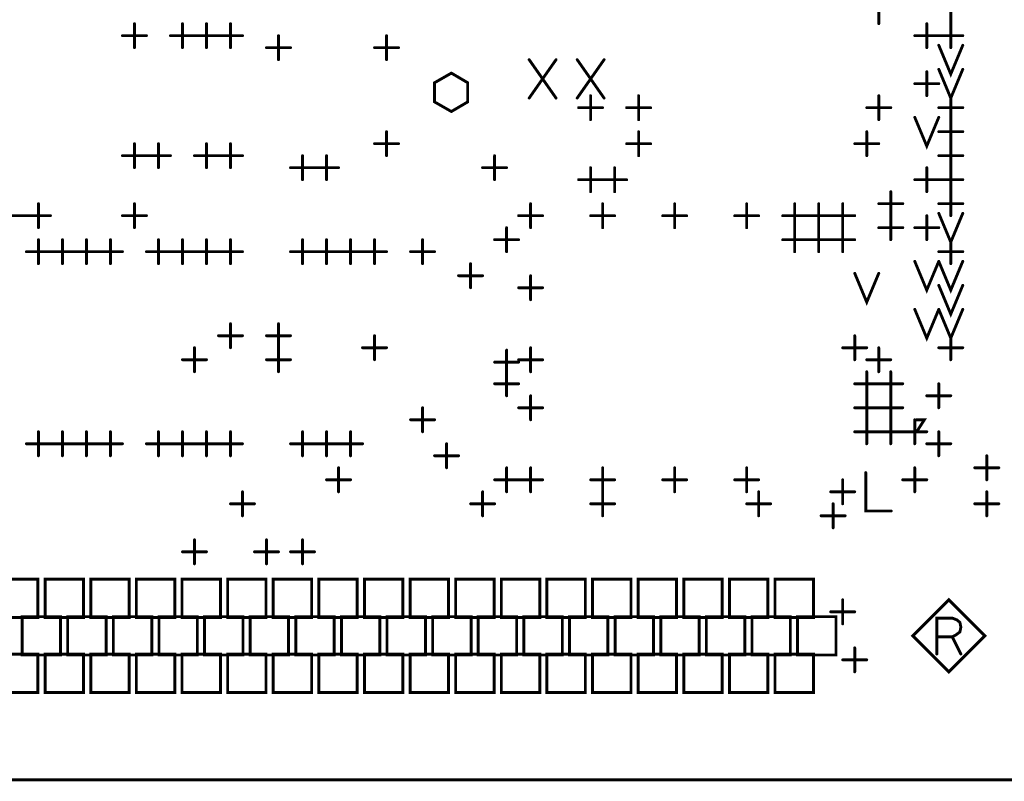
# Model space of a CAD drawing. Extents: x 28 to 61, y 24.9 to 46.
# Tile 4 of 59: x 31.6 to 33.6, y 29.5 to 31. Entities that reach past the tile are written whole.
import ezdxf

# ---------------------------------------------------------------- set-up
doc = ezdxf.new("R2010")
doc.units = 0
doc.layers.add('1', color=2, linetype='CONTINUOUS')

msp = doc.modelspace()

# ---------------------------------------------------------------- linework, layer by layer
at = {"layer": '1', "const_width": 0.006}
for points in [[(30.49, 29.465), (47.43, 29.465), (47.43, 32.585), (30.49, 32.585), (30.49, 29.465)], [(33.34, 31.04), (33.34, 31.09)], [(33.49, 31.04), (33.49, 31.09)], [(31.79, 30.99), (31.79, 31.04)], [(31.89, 30.99), (31.89, 31.04)], [(31.94, 30.99), (31.94, 31.04)], [(31.99, 30.99), (31.99, 31.04)], [(33.44, 30.99), (33.44, 31.04)], [(33.49, 30.99), (33.49, 31.04)], [(31.765, 31.015), (31.815, 31.015)], [(31.865, 31.015), (31.915, 31.015)], [(31.915, 31.015), (31.965, 31.015)], [(31.965, 31.015), (32.015, 31.015)], [(32.09, 30.965), (32.09, 31.015)], [(32.315, 30.965), (32.315, 31.015)], [(33.415, 31.015), (33.465, 31.015)], [(33.465, 31.015), (33.515, 31.015)], [(32.065, 30.99), (32.115, 30.99)], [(32.29, 30.99), (32.34, 30.99)], [(33.465, 30.995), (33.49, 30.935), (33.515, 30.995)], [(32.612, 30.885), (32.668, 30.965)], [(32.612, 30.965), (32.668, 30.885)], [(32.712, 30.885), (32.768, 30.965)], [(32.712, 30.965), (32.768, 30.885)], [(33.44, 30.89), (33.44, 30.94)], [(33.465, 30.945), (33.49, 30.885), (33.515, 30.945)], [(32.45, 30.937), (32.415, 30.917), (32.415, 30.877), (32.45, 30.857), (32.484, 30.877), (32.484, 30.917), (32.45, 30.937)], [(33.415, 30.915), (33.465, 30.915)], [(32.74, 30.84), (32.74, 30.89)], [(32.84, 30.84), (32.84, 30.89)], [(33.34, 30.84), (33.34, 30.89)], [(33.49, 30.84), (33.49, 30.89)], [(32.715, 30.865), (32.765, 30.865)], [(32.815, 30.865), (32.865, 30.865)], [(33.315, 30.865), (33.365, 30.865)], [(33.465, 30.865), (33.515, 30.865)], [(33.415, 30.845), (33.44, 30.785), (33.465, 30.845)], [(33.49, 30.79), (33.49, 30.84)], [(32.315, 30.765), (32.315, 30.815)], [(32.84, 30.765), (32.84, 30.815)], [(33.315, 30.765), (33.315, 30.815)], [(33.465, 30.815), (33.515, 30.815)], [(31.79, 30.74), (31.79, 30.79)], [(31.84, 30.74), (31.84, 30.79)], [(31.94, 30.74), (31.94, 30.79)], [(31.99, 30.74), (31.99, 30.79)], [(32.29, 30.79), (32.34, 30.79)], [(32.815, 30.79), (32.865, 30.79)], [(33.29, 30.79), (33.34, 30.79)], [(33.49, 30.74), (33.49, 30.79)], [(31.765, 30.765), (31.815, 30.765)], [(31.815, 30.765), (31.865, 30.765)], [(31.915, 30.765), (31.965, 30.765)], [(31.965, 30.765), (32.015, 30.765)], [(32.14, 30.715), (32.14, 30.765)], [(32.19, 30.715), (32.19, 30.765)], [(32.54, 30.715), (32.54, 30.765)], [(33.465, 30.765), (33.515, 30.765)], [(32.115, 30.74), (32.165, 30.74)], [(32.165, 30.74), (32.215, 30.74)], [(32.515, 30.74), (32.565, 30.74)], [(32.74, 30.69), (32.74, 30.74)], [(32.79, 30.69), (32.79, 30.74)], [(33.44, 30.69), (33.44, 30.74)], [(33.49, 30.69), (33.49, 30.74)], [(32.715, 30.715), (32.765, 30.715)], [(32.765, 30.715), (32.815, 30.715)], [(33.415, 30.715), (33.465, 30.715)], [(33.465, 30.715), (33.515, 30.715)], [(33.365, 30.64), (33.365, 30.69)], [(33.49, 30.64), (33.49, 30.69)], [(31.59, 30.615), (31.59, 30.665)], [(31.79, 30.615), (31.79, 30.665)], [(32.615, 30.615), (32.615, 30.665)], [(32.765, 30.615), (32.765, 30.665)], [(32.915, 30.615), (32.915, 30.665)], [(33.065, 30.615), (33.065, 30.665)], [(33.165, 30.615), (33.165, 30.665)], [(33.215, 30.615), (33.215, 30.665)], [(33.265, 30.615), (33.265, 30.665)], [(33.34, 30.665), (33.39, 30.665)], [(33.465, 30.665), (33.515, 30.665)], [(31.515, 30.64), (31.565, 30.64)], [(31.565, 30.64), (31.615, 30.64)], [(31.765, 30.64), (31.815, 30.64)], [(32.59, 30.64), (32.64, 30.64)], [(32.74, 30.64), (32.79, 30.64)], [(32.89, 30.64), (32.94, 30.64)], [(33.04, 30.64), (33.09, 30.64)], [(33.14, 30.64), (33.19, 30.64)], [(33.19, 30.64), (33.24, 30.64)], [(33.24, 30.64), (33.29, 30.64)], [(33.365, 30.59), (33.365, 30.64)], [(33.44, 30.59), (33.44, 30.64)], [(33.465, 30.645), (33.49, 30.585), (33.515, 30.645)], [(32.565, 30.565), (32.565, 30.615)], [(33.165, 30.565), (33.165, 30.615)], [(33.215, 30.565), (33.215, 30.615)], [(33.265, 30.565), (33.265, 30.615)], [(33.34, 30.615), (33.39, 30.615)], [(33.415, 30.615), (33.465, 30.615)], [(31.59, 30.54), (31.59, 30.59)], [(31.64, 30.54), (31.64, 30.59)], [(31.69, 30.54), (31.69, 30.59)], [(31.74, 30.54), (31.74, 30.59)], [(31.84, 30.54), (31.84, 30.59)], [(31.89, 30.54), (31.89, 30.59)], [(31.94, 30.54), (31.94, 30.59)], [(31.99, 30.54), (31.99, 30.59)], [(32.14, 30.54), (32.14, 30.59)], [(32.19, 30.54), (32.19, 30.59)], [(32.24, 30.54), (32.24, 30.59)], [(32.29, 30.54), (32.29, 30.59)], [(32.39, 30.54), (32.39, 30.59)], [(32.54, 30.59), (32.59, 30.59)], [(33.14, 30.59), (33.19, 30.59)], [(33.19, 30.59), (33.24, 30.59)], [(33.24, 30.59), (33.29, 30.59)], [(33.49, 30.54), (33.49, 30.59)], [(31.565, 30.565), (31.615, 30.565)], [(31.615, 30.565), (31.665, 30.565)], [(31.665, 30.565), (31.715, 30.565)], [(31.715, 30.565), (31.765, 30.565)], [(31.815, 30.565), (31.865, 30.565)], [(31.865, 30.565), (31.915, 30.565)], [(31.915, 30.565), (31.965, 30.565)], [(31.965, 30.565), (32.015, 30.565)], [(32.115, 30.565), (32.165, 30.565)], [(32.165, 30.565), (32.215, 30.565)], [(32.215, 30.565), (32.265, 30.565)], [(32.265, 30.565), (32.315, 30.565)], [(32.365, 30.565), (32.415, 30.565)], [(33.465, 30.565), (33.515, 30.565)], [(32.49, 30.49), (32.49, 30.54)], [(33.415, 30.545), (33.44, 30.485), (33.465, 30.545)], [(33.465, 30.545), (33.49, 30.485), (33.515, 30.545)], [(32.465, 30.515), (32.515, 30.515)], [(32.615, 30.465), (32.615, 30.515)], [(33.29, 30.52), (33.315, 30.46), (33.34, 30.52)], [(32.59, 30.49), (32.64, 30.49)], [(33.465, 30.495), (33.49, 30.435), (33.515, 30.495)], [(33.415, 30.445), (33.44, 30.385), (33.465, 30.445)], [(33.465, 30.445), (33.49, 30.385), (33.515, 30.445)], [(31.99, 30.365), (31.99, 30.415)], [(32.09, 30.365), (32.09, 30.415)], [(31.965, 30.39), (32.015, 30.39)], [(32.065, 30.39), (32.115, 30.39)], [(32.29, 30.34), (32.29, 30.39)], [(33.29, 30.34), (33.29, 30.39)], [(33.49, 30.34), (33.49, 30.39)], [(31.915, 30.315), (31.915, 30.365)], [(32.09, 30.315), (32.09, 30.365)], [(32.265, 30.365), (32.315, 30.365)], [(32.615, 30.315), (32.615, 30.365)], [(33.265, 30.365), (33.315, 30.365)], [(33.34, 30.315), (33.34, 30.365)], [(33.465, 30.365), (33.515, 30.365)], [(32.565, 30.31), (32.565, 30.36)], [(31.89, 30.34), (31.94, 30.34)], [(32.065, 30.34), (32.115, 30.34)], [(32.54, 30.335), (32.59, 30.335)], [(32.59, 30.34), (32.64, 30.34)], [(33.315, 30.34), (33.365, 30.34)], [(32.565, 30.265), (32.565, 30.315)], [(33.315, 30.265), (33.315, 30.315)], [(33.365, 30.265), (33.365, 30.315)], [(32.54, 30.29), (32.59, 30.29)], [(33.29, 30.29), (33.34, 30.29)], [(33.34, 30.29), (33.39, 30.29)], [(33.465, 30.24), (33.465, 30.29)], [(32.615, 30.215), (32.615, 30.265)], [(33.315, 30.215), (33.315, 30.265)], [(33.365, 30.215), (33.365, 30.265)], [(33.44, 30.265), (33.49, 30.265)], [(32.39, 30.19), (32.39, 30.24)], [(32.59, 30.24), (32.64, 30.24)], [(33.29, 30.24), (33.34, 30.24)], [(33.34, 30.24), (33.39, 30.24)], [(32.365, 30.215), (32.415, 30.215)], [(33.315, 30.165), (33.315, 30.215)], [(33.365, 30.165), (33.365, 30.215)], [(33.415, 30.165), (33.415, 30.215)], [(33.419, 30.215), (33.435, 30.215), (33.419, 30.19), (33.435, 30.19)], [(31.59, 30.14), (31.59, 30.19)], [(31.64, 30.14), (31.64, 30.19)], [(31.69, 30.14), (31.69, 30.19)], [(31.74, 30.14), (31.74, 30.19)], [(31.84, 30.14), (31.84, 30.19)], [(31.89, 30.14), (31.89, 30.19)], [(31.94, 30.14), (31.94, 30.19)], [(31.99, 30.14), (31.99, 30.19)], [(32.14, 30.14), (32.14, 30.19)], [(32.19, 30.14), (32.19, 30.19)], [(32.24, 30.14), (32.24, 30.19)], [(33.29, 30.19), (33.34, 30.19)], [(33.34, 30.19), (33.39, 30.19)], [(33.39, 30.19), (33.44, 30.19)], [(33.465, 30.14), (33.465, 30.19)], [(31.565, 30.165), (31.615, 30.165)], [(31.615, 30.165), (31.665, 30.165)], [(31.665, 30.165), (31.715, 30.165)], [(31.715, 30.165), (31.765, 30.165)], [(31.815, 30.165), (31.865, 30.165)], [(31.865, 30.165), (31.915, 30.165)], [(31.915, 30.165), (31.965, 30.165)], [(31.965, 30.165), (32.015, 30.165)], [(32.115, 30.165), (32.165, 30.165)], [(32.165, 30.165), (32.215, 30.165)], [(32.215, 30.165), (32.265, 30.165)], [(32.44, 30.115), (32.44, 30.165)], [(33.44, 30.165), (33.49, 30.165)], [(32.415, 30.14), (32.465, 30.14)], [(33.565, 30.09), (33.565, 30.14)], [(32.215, 30.065), (32.215, 30.115)], [(32.565, 30.065), (32.565, 30.115)], [(32.615, 30.065), (32.615, 30.115)], [(32.765, 30.065), (32.765, 30.115)], [(32.915, 30.065), (32.915, 30.115)], [(33.065, 30.065), (33.065, 30.115)], [(33.313, 30.105), (33.313, 30.025), (33.366, 30.025)], [(33.415, 30.065), (33.415, 30.115)], [(33.54, 30.115), (33.59, 30.115)], [(32.19, 30.09), (32.24, 30.09)], [(32.54, 30.09), (32.59, 30.09)], [(32.59, 30.09), (32.64, 30.09)], [(32.74, 30.09), (32.79, 30.09)], [(32.89, 30.09), (32.94, 30.09)], [(33.04, 30.09), (33.09, 30.09)], [(33.265, 30.04), (33.265, 30.09)], [(33.39, 30.09), (33.44, 30.09)], [(32.015, 30.015), (32.015, 30.065)], [(32.515, 30.015), (32.515, 30.065)], [(32.765, 30.015), (32.765, 30.065)], [(33.09, 30.015), (33.09, 30.065)], [(33.24, 30.065), (33.29, 30.065)], [(33.565, 30.015), (33.565, 30.065)], [(31.99, 30.04), (32.04, 30.04)], [(32.49, 30.04), (32.54, 30.04)], [(32.74, 30.04), (32.79, 30.04)], [(33.065, 30.04), (33.115, 30.04)], [(33.245, 29.99), (33.245, 30.04)], [(33.54, 30.04), (33.59, 30.04)], [(33.22, 30.015), (33.27, 30.015)], [(31.915, 29.915), (31.915, 29.965)], [(32.065, 29.915), (32.065, 29.965)], [(32.14, 29.915), (32.14, 29.965)], [(31.89, 29.94), (31.94, 29.94)], [(32.04, 29.94), (32.09, 29.94)], [(32.115, 29.94), (32.165, 29.94)], [(31.509, 29.803), (31.589, 29.803), (31.589, 29.883), (31.509, 29.883), (31.509, 29.803)], [(31.604, 29.803), (31.684, 29.803), (31.684, 29.883), (31.604, 29.883), (31.604, 29.803)], [(31.699, 29.803), (31.779, 29.803), (31.779, 29.883), (31.699, 29.883), (31.699, 29.803)], [(31.794, 29.803), (31.874, 29.803), (31.874, 29.883), (31.794, 29.883), (31.794, 29.803)], [(31.889, 29.803), (31.969, 29.803), (31.969, 29.883), (31.889, 29.883), (31.889, 29.803)], [(31.984, 29.803), (32.064, 29.803), (32.064, 29.883), (31.984, 29.883), (31.984, 29.803)], [(32.079, 29.803), (32.159, 29.803), (32.159, 29.883), (32.079, 29.883), (32.079, 29.803)], [(32.174, 29.803), (32.254, 29.803), (32.254, 29.883), (32.174, 29.883), (32.174, 29.803)], [(32.269, 29.803), (32.349, 29.803), (32.349, 29.883), (32.269, 29.883), (32.269, 29.803)], [(32.364, 29.803), (32.444, 29.803), (32.444, 29.883), (32.364, 29.883), (32.364, 29.803)], [(32.459, 29.803), (32.539, 29.803), (32.539, 29.883), (32.459, 29.883), (32.459, 29.803)], [(32.554, 29.803), (32.634, 29.803), (32.634, 29.883), (32.554, 29.883), (32.554, 29.803)], [(32.649, 29.803), (32.729, 29.803), (32.729, 29.883), (32.649, 29.883), (32.649, 29.803)], [(32.744, 29.803), (32.824, 29.803), (32.824, 29.883), (32.744, 29.883), (32.744, 29.803)], [(32.839, 29.803), (32.919, 29.803), (32.919, 29.883), (32.839, 29.883), (32.839, 29.803)], [(32.934, 29.803), (33.014, 29.803), (33.014, 29.883), (32.934, 29.883), (32.934, 29.803)], [(33.029, 29.803), (33.109, 29.803), (33.109, 29.883), (33.029, 29.883), (33.029, 29.803)], [(33.124, 29.803), (33.204, 29.803), (33.204, 29.883), (33.124, 29.883), (33.124, 29.803)], [(33.265, 29.79), (33.265, 29.84)], [(33.561, 29.765), (33.486, 29.84), (33.411, 29.765), (33.486, 29.69), (33.561, 29.765)], [(33.24, 29.815), (33.29, 29.815)], [(31.556, 29.725), (31.636, 29.725), (31.636, 29.805), (31.556, 29.805), (31.556, 29.725)], [(31.651, 29.725), (31.731, 29.725), (31.731, 29.805), (31.651, 29.805), (31.651, 29.725)], [(31.746, 29.725), (31.826, 29.725), (31.826, 29.805), (31.746, 29.805), (31.746, 29.725)], [(31.841, 29.725), (31.921, 29.725), (31.921, 29.805), (31.841, 29.805), (31.841, 29.725)], [(31.936, 29.725), (32.016, 29.725), (32.016, 29.805), (31.936, 29.805), (31.936, 29.725)], [(32.031, 29.725), (32.111, 29.725), (32.111, 29.805), (32.031, 29.805), (32.031, 29.725)], [(32.126, 29.725), (32.206, 29.725), (32.206, 29.805), (32.126, 29.805), (32.126, 29.725)], [(32.221, 29.725), (32.301, 29.725), (32.301, 29.805), (32.221, 29.805), (32.221, 29.725)], [(32.316, 29.725), (32.396, 29.725), (32.396, 29.805), (32.316, 29.805), (32.316, 29.725)], [(32.411, 29.725), (32.491, 29.725), (32.491, 29.805), (32.411, 29.805), (32.411, 29.725)], [(32.506, 29.725), (32.586, 29.725), (32.586, 29.805), (32.506, 29.805), (32.506, 29.725)], [(32.601, 29.725), (32.681, 29.725), (32.681, 29.805), (32.601, 29.805), (32.601, 29.725)], [(32.696, 29.725), (32.776, 29.725), (32.776, 29.805), (32.696, 29.805), (32.696, 29.725)], [(32.791, 29.725), (32.871, 29.725), (32.871, 29.805), (32.791, 29.805), (32.791, 29.725)], [(32.886, 29.725), (32.966, 29.725), (32.966, 29.805), (32.886, 29.805), (32.886, 29.725)], [(32.981, 29.725), (33.061, 29.725), (33.061, 29.805), (32.981, 29.805), (32.981, 29.725)], [(33.076, 29.725), (33.156, 29.725), (33.156, 29.805), (33.076, 29.805), (33.076, 29.725)], [(33.171, 29.725), (33.251, 29.725), (33.251, 29.805), (33.171, 29.805), (33.171, 29.725)], [(33.461, 29.727), (33.461, 29.802), (33.493, 29.802), (33.503, 29.798), (33.509, 29.793), (33.511, 29.783), (33.509, 29.773), (33.501, 29.767), (33.493, 29.763), (33.461, 29.763)], [(33.493, 29.763), (33.511, 29.727)], [(33.29, 29.69), (33.29, 29.74)], [(31.509, 29.647), (31.589, 29.647), (31.589, 29.727), (31.509, 29.727), (31.509, 29.647)], [(31.604, 29.647), (31.684, 29.647), (31.684, 29.727), (31.604, 29.727), (31.604, 29.647)], [(31.699, 29.647), (31.779, 29.647), (31.779, 29.727), (31.699, 29.727), (31.699, 29.647)], [(31.794, 29.647), (31.874, 29.647), (31.874, 29.727), (31.794, 29.727), (31.794, 29.647)], [(31.889, 29.647), (31.969, 29.647), (31.969, 29.727), (31.889, 29.727), (31.889, 29.647)], [(31.984, 29.647), (32.064, 29.647), (32.064, 29.727), (31.984, 29.727), (31.984, 29.647)], [(32.079, 29.647), (32.159, 29.647), (32.159, 29.727), (32.079, 29.727), (32.079, 29.647)], [(32.174, 29.647), (32.254, 29.647), (32.254, 29.727), (32.174, 29.727), (32.174, 29.647)], [(32.269, 29.647), (32.349, 29.647), (32.349, 29.727), (32.269, 29.727), (32.269, 29.647)], [(32.364, 29.647), (32.444, 29.647), (32.444, 29.727), (32.364, 29.727), (32.364, 29.647)], [(32.459, 29.647), (32.539, 29.647), (32.539, 29.727), (32.459, 29.727), (32.459, 29.647)], [(32.554, 29.647), (32.634, 29.647), (32.634, 29.727), (32.554, 29.727), (32.554, 29.647)], [(32.649, 29.647), (32.729, 29.647), (32.729, 29.727), (32.649, 29.727), (32.649, 29.647)], [(32.744, 29.647), (32.824, 29.647), (32.824, 29.727), (32.744, 29.727), (32.744, 29.647)], [(32.839, 29.647), (32.919, 29.647), (32.919, 29.727), (32.839, 29.727), (32.839, 29.647)], [(32.934, 29.647), (33.014, 29.647), (33.014, 29.727), (32.934, 29.727), (32.934, 29.647)], [(33.029, 29.647), (33.109, 29.647), (33.109, 29.727), (33.029, 29.727), (33.029, 29.647)], [(33.124, 29.647), (33.204, 29.647), (33.204, 29.727), (33.124, 29.727), (33.124, 29.647)], [(33.265, 29.715), (33.315, 29.715)]]:
    msp.add_lwpolyline(points, dxfattribs=at)
at = {"layer": '1', "const_width": 0.003}
for points in [[(31.7915, 31.04, 1), (31.7885, 31.04, 1)], [(31.8915, 31.04, 1), (31.8885, 31.04, 1)], [(31.9415, 31.04, 1), (31.9385, 31.04, 1)], [(31.9915, 31.04, 1), (31.9885, 31.04, 1)], [(33.3415, 31.04, 1), (33.3385, 31.04, 1)], [(33.4415, 31.04, 1), (33.4385, 31.04, 1)], [(33.4915, 31.04, 1), (33.4885, 31.04, 1)], [(33.4915, 31.04, 1), (33.4885, 31.04, 1)], [(31.7665, 31.015, 1), (31.7635, 31.015, 1)], [(31.8165, 31.015, 1), (31.8135, 31.015, 1)], [(31.8665, 31.015, 1), (31.8635, 31.015, 1)], [(31.9165, 31.015, 1), (31.9135, 31.015, 1)], [(31.9165, 31.015, 1), (31.9135, 31.015, 1)], [(31.9665, 31.015, 1), (31.9635, 31.015, 1)], [(31.9665, 31.015, 1), (31.9635, 31.015, 1)], [(32.0165, 31.015, 1), (32.0135, 31.015, 1)], [(32.0915, 31.015, 1), (32.0885, 31.015, 1)], [(32.3165, 31.015, 1), (32.3135, 31.015, 1)], [(33.4165, 31.015, 1), (33.4135, 31.015, 1)], [(33.4665, 31.015, 1), (33.4635, 31.015, 1)], [(33.4665, 31.015, 1), (33.4635, 31.015, 1)], [(33.5165, 31.015, 1), (33.5135, 31.015, 1)], [(31.7915, 30.99, 1), (31.7885, 30.99, 1)], [(31.8915, 30.99, 1), (31.8885, 30.99, 1)], [(31.9415, 30.99, 1), (31.9385, 30.99, 1)], [(31.9915, 30.99, 1), (31.9885, 30.99, 1)], [(32.0665, 30.99, 1), (32.0635, 30.99, 1)], [(32.1165, 30.99, 1), (32.1135, 30.99, 1)], [(32.2915, 30.99, 1), (32.2885, 30.99, 1)], [(32.3415, 30.99, 1), (32.3385, 30.99, 1)], [(33.4415, 30.99, 1), (33.4385, 30.99, 1)], [(33.4665, 30.995, 1), (33.4635, 30.995, 1)], [(33.4915, 30.99, 1), (33.4885, 30.99, 1)], [(33.5165, 30.995, 1), (33.5135, 30.995, 1)], [(32.0915, 30.965, 1), (32.0885, 30.965, 1)], [(32.3165, 30.965, 1), (32.3135, 30.965, 1)], [(32.6135, 30.965, 1), (32.6105, 30.965, 1)], [(32.6695, 30.965, 1), (32.6665, 30.965, 1)], [(32.7135, 30.965, 1), (32.7105, 30.965, 1)], [(32.7695, 30.965, 1), (32.7665, 30.965, 1)], [(33.4415, 30.94, 1), (33.4385, 30.94, 1)], [(33.4665, 30.945, 1), (33.4635, 30.945, 1)], [(33.5165, 30.945, 1), (33.5135, 30.945, 1)], [(32.4515, 30.937, 1), (32.4485, 30.937, 1)], [(32.4515, 30.937, 1), (32.4485, 30.937, 1)], [(33.4165, 30.915, 1), (33.4135, 30.915, 1)], [(33.4665, 30.915, 1), (33.4635, 30.915, 1)], [(32.6135, 30.885, 1), (32.6105, 30.885, 1)], [(32.6695, 30.885, 1), (32.6665, 30.885, 1)], [(32.7135, 30.885, 1), (32.7105, 30.885, 1)], [(32.7415, 30.89, 1), (32.7385, 30.89, 1)], [(32.7695, 30.885, 1), (32.7665, 30.885, 1)], [(32.8415, 30.89, 1), (32.8385, 30.89, 1)], [(33.3415, 30.89, 1), (33.3385, 30.89, 1)], [(33.4415, 30.89, 1), (33.4385, 30.89, 1)], [(33.4915, 30.89, 1), (33.4885, 30.89, 1)], [(32.7165, 30.865, 1), (32.7135, 30.865, 1)], [(32.7665, 30.865, 1), (32.7635, 30.865, 1)], [(32.8165, 30.865, 1), (32.8135, 30.865, 1)], [(32.8665, 30.865, 1), (32.8635, 30.865, 1)], [(33.3165, 30.865, 1), (33.3135, 30.865, 1)], [(33.3665, 30.865, 1), (33.3635, 30.865, 1)], [(33.4665, 30.865, 1), (33.4635, 30.865, 1)], [(33.5165, 30.865, 1), (33.5135, 30.865, 1)], [(32.7415, 30.84, 1), (32.7385, 30.84, 1)], [(32.8415, 30.84, 1), (32.8385, 30.84, 1)], [(33.3415, 30.84, 1), (33.3385, 30.84, 1)], [(33.4165, 30.845, 1), (33.4135, 30.845, 1)], [(33.4665, 30.845, 1), (33.4635, 30.845, 1)], [(33.4915, 30.84, 1), (33.4885, 30.84, 1)], [(33.4915, 30.84, 1), (33.4885, 30.84, 1)], [(32.3165, 30.815, 1), (32.3135, 30.815, 1)], [(32.8415, 30.815, 1), (32.8385, 30.815, 1)], [(33.3165, 30.815, 1), (33.3135, 30.815, 1)], [(33.4665, 30.815, 1), (33.4635, 30.815, 1)], [(33.5165, 30.815, 1), (33.5135, 30.815, 1)], [(31.7915, 30.79, 1), (31.7885, 30.79, 1)], [(31.8415, 30.79, 1), (31.8385, 30.79, 1)], [(31.9415, 30.79, 1), (31.9385, 30.79, 1)], [(31.9915, 30.79, 1), (31.9885, 30.79, 1)], [(32.2915, 30.79, 1), (32.2885, 30.79, 1)], [(32.3415, 30.79, 1), (32.3385, 30.79, 1)], [(32.8165, 30.79, 1), (32.8135, 30.79, 1)], [(32.8665, 30.79, 1), (32.8635, 30.79, 1)], [(33.2915, 30.79, 1), (33.2885, 30.79, 1)], [(33.3415, 30.79, 1), (33.3385, 30.79, 1)], [(33.4915, 30.79, 1), (33.4885, 30.79, 1)], [(33.4915, 30.79, 1), (33.4885, 30.79, 1)], [(31.7665, 30.765, 1), (31.7635, 30.765, 1)], [(31.8165, 30.765, 1), (31.8135, 30.765, 1)], [(31.8165, 30.765, 1), (31.8135, 30.765, 1)], [(31.8665, 30.765, 1), (31.8635, 30.765, 1)], [(31.9165, 30.765, 1), (31.9135, 30.765, 1)], [(31.9665, 30.765, 1), (31.9635, 30.765, 1)], [(31.9665, 30.765, 1), (31.9635, 30.765, 1)], [(32.0165, 30.765, 1), (32.0135, 30.765, 1)], [(32.1415, 30.765, 1), (32.1385, 30.765, 1)], [(32.1915, 30.765, 1), (32.1885, 30.765, 1)], [(32.3165, 30.765, 1), (32.3135, 30.765, 1)], [(32.5415, 30.765, 1), (32.5385, 30.765, 1)], [(32.8415, 30.765, 1), (32.8385, 30.765, 1)], [(33.3165, 30.765, 1), (33.3135, 30.765, 1)], [(33.4665, 30.765, 1), (33.4635, 30.765, 1)], [(33.5165, 30.765, 1), (33.5135, 30.765, 1)], [(31.7915, 30.74, 1), (31.7885, 30.74, 1)], [(31.8415, 30.74, 1), (31.8385, 30.74, 1)], [(31.9415, 30.74, 1), (31.9385, 30.74, 1)], [(31.9915, 30.74, 1), (31.9885, 30.74, 1)], [(32.1165, 30.74, 1), (32.1135, 30.74, 1)], [(32.1665, 30.74, 1), (32.1635, 30.74, 1)], [(32.1665, 30.74, 1), (32.1635, 30.74, 1)], [(32.2165, 30.74, 1), (32.2135, 30.74, 1)], [(32.5165, 30.74, 1), (32.5135, 30.74, 1)], [(32.5665, 30.74, 1), (32.5635, 30.74, 1)], [(32.7415, 30.74, 1), (32.7385, 30.74, 1)], [(32.7915, 30.74, 1), (32.7885, 30.74, 1)], [(33.4415, 30.74, 1), (33.4385, 30.74, 1)], [(33.4915, 30.74, 1), (33.4885, 30.74, 1)], [(33.4915, 30.74, 1), (33.4885, 30.74, 1)], [(32.1415, 30.715, 1), (32.1385, 30.715, 1)], [(32.1915, 30.715, 1), (32.1885, 30.715, 1)], [(32.5415, 30.715, 1), (32.5385, 30.715, 1)], [(32.7165, 30.715, 1), (32.7135, 30.715, 1)], [(32.7665, 30.715, 1), (32.7635, 30.715, 1)], [(32.7665, 30.715, 1), (32.7635, 30.715, 1)], [(32.8165, 30.715, 1), (32.8135, 30.715, 1)], [(33.4165, 30.715, 1), (33.4135, 30.715, 1)], [(33.4665, 30.715, 1), (33.4635, 30.715, 1)], [(33.4665, 30.715, 1), (33.4635, 30.715, 1)], [(33.5165, 30.715, 1), (33.5135, 30.715, 1)], [(32.7415, 30.69, 1), (32.7385, 30.69, 1)], [(32.7915, 30.69, 1), (32.7885, 30.69, 1)], [(33.3665, 30.69, 1), (33.3635, 30.69, 1)], [(33.4415, 30.69, 1), (33.4385, 30.69, 1)], [(33.4915, 30.69, 1), (33.4885, 30.69, 1)], [(33.4915, 30.69, 1), (33.4885, 30.69, 1)], [(31.5915, 30.665, 1), (31.5885, 30.665, 1)], [(31.7915, 30.665, 1), (31.7885, 30.665, 1)], [(32.6165, 30.665, 1), (32.6135, 30.665, 1)], [(32.7665, 30.665, 1), (32.7635, 30.665, 1)], [(32.9165, 30.665, 1), (32.9135, 30.665, 1)], [(33.0665, 30.665, 1), (33.0635, 30.665, 1)], [(33.1665, 30.665, 1), (33.1635, 30.665, 1)], [(33.2165, 30.665, 1), (33.2135, 30.665, 1)], [(33.2665, 30.665, 1), (33.2635, 30.665, 1)], [(33.3415, 30.665, 1), (33.3385, 30.665, 1)], [(33.3915, 30.665, 1), (33.3885, 30.665, 1)], [(33.4665, 30.665, 1), (33.4635, 30.665, 1)], [(33.5165, 30.665, 1), (33.5135, 30.665, 1)], [(31.5665, 30.64, 1), (31.5635, 30.64, 1)], [(31.5665, 30.64, 1), (31.5635, 30.64, 1)], [(31.6165, 30.64, 1), (31.6135, 30.64, 1)], [(31.7665, 30.64, 1), (31.7635, 30.64, 1)], [(31.8165, 30.64, 1), (31.8135, 30.64, 1)], [(32.5915, 30.64, 1), (32.5885, 30.64, 1)], [(32.6415, 30.64, 1), (32.6385, 30.64, 1)], [(32.7415, 30.64, 1), (32.7385, 30.64, 1)], [(32.7915, 30.64, 1), (32.7885, 30.64, 1)], [(32.8915, 30.64, 1), (32.8885, 30.64, 1)], [(32.9415, 30.64, 1), (32.9385, 30.64, 1)], [(33.0415, 30.64, 1), (33.0385, 30.64, 1)], [(33.0915, 30.64, 1), (33.0885, 30.64, 1)], [(33.1415, 30.64, 1), (33.1385, 30.64, 1)], [(33.1915, 30.64, 1), (33.1885, 30.64, 1)], [(33.1915, 30.64, 1), (33.1885, 30.64, 1)], [(33.2415, 30.64, 1), (33.2385, 30.64, 1)], [(33.2415, 30.64, 1), (33.2385, 30.64, 1)], [(33.2915, 30.64, 1), (33.2885, 30.64, 1)], [(33.3665, 30.64, 1), (33.3635, 30.64, 1)], [(33.3665, 30.64, 1), (33.3635, 30.64, 1)], [(33.4415, 30.64, 1), (33.4385, 30.64, 1)], [(33.4665, 30.645, 1), (33.4635, 30.645, 1)], [(33.4915, 30.64, 1), (33.4885, 30.64, 1)], [(33.5165, 30.645, 1), (33.5135, 30.645, 1)], [(31.5915, 30.615, 1), (31.5885, 30.615, 1)], [(31.7915, 30.615, 1), (31.7885, 30.615, 1)], [(32.5665, 30.615, 1), (32.5635, 30.615, 1)], [(32.6165, 30.615, 1), (32.6135, 30.615, 1)], [(32.7665, 30.615, 1), (32.7635, 30.615, 1)], [(32.9165, 30.615, 1), (32.9135, 30.615, 1)], [(33.0665, 30.615, 1), (33.0635, 30.615, 1)], [(33.1665, 30.615, 1), (33.1635, 30.615, 1)], [(33.1665, 30.615, 1), (33.1635, 30.615, 1)], [(33.2165, 30.615, 1), (33.2135, 30.615, 1)], [(33.2165, 30.615, 1), (33.2135, 30.615, 1)], [(33.2665, 30.615, 1), (33.2635, 30.615, 1)], [(33.2665, 30.615, 1), (33.2635, 30.615, 1)], [(33.3415, 30.615, 1), (33.3385, 30.615, 1)], [(33.3915, 30.615, 1), (33.3885, 30.615, 1)], [(33.4165, 30.615, 1), (33.4135, 30.615, 1)], [(33.4665, 30.615, 1), (33.4635, 30.615, 1)], [(31.5915, 30.59, 1), (31.5885, 30.59, 1)], [(31.6415, 30.59, 1), (31.6385, 30.59, 1)], [(31.6915, 30.59, 1), (31.6885, 30.59, 1)], [(31.7415, 30.59, 1), (31.7385, 30.59, 1)], [(31.8415, 30.59, 1), (31.8385, 30.59, 1)], [(31.8915, 30.59, 1), (31.8885, 30.59, 1)], [(31.9415, 30.59, 1), (31.9385, 30.59, 1)], [(31.9915, 30.59, 1), (31.9885, 30.59, 1)], [(32.1415, 30.59, 1), (32.1385, 30.59, 1)], [(32.1915, 30.59, 1), (32.1885, 30.59, 1)], [(32.2415, 30.59, 1), (32.2385, 30.59, 1)], [(32.2915, 30.59, 1), (32.2885, 30.59, 1)], [(32.3915, 30.59, 1), (32.3885, 30.59, 1)], [(32.5415, 30.59, 1), (32.5385, 30.59, 1)], [(32.5915, 30.59, 1), (32.5885, 30.59, 1)], [(33.1415, 30.59, 1), (33.1385, 30.59, 1)], [(33.1915, 30.59, 1), (33.1885, 30.59, 1)], [(33.1915, 30.59, 1), (33.1885, 30.59, 1)], [(33.2415, 30.59, 1), (33.2385, 30.59, 1)], [(33.2415, 30.59, 1), (33.2385, 30.59, 1)], [(33.2915, 30.59, 1), (33.2885, 30.59, 1)], [(33.3665, 30.59, 1), (33.3635, 30.59, 1)], [(33.4415, 30.59, 1), (33.4385, 30.59, 1)], [(33.4915, 30.59, 1), (33.4885, 30.59, 1)], [(31.5665, 30.565, 1), (31.5635, 30.565, 1)], [(31.6165, 30.565, 1), (31.6135, 30.565, 1)], [(31.6165, 30.565, 1), (31.6135, 30.565, 1)], [(31.6665, 30.565, 1), (31.6635, 30.565, 1)], [(31.6665, 30.565, 1), (31.6635, 30.565, 1)], [(31.7165, 30.565, 1), (31.7135, 30.565, 1)], [(31.7165, 30.565, 1), (31.7135, 30.565, 1)], [(31.7665, 30.565, 1), (31.7635, 30.565, 1)], [(31.8165, 30.565, 1), (31.8135, 30.565, 1)], [(31.8665, 30.565, 1), (31.8635, 30.565, 1)], [(31.8665, 30.565, 1), (31.8635, 30.565, 1)], [(31.9165, 30.565, 1), (31.9135, 30.565, 1)], [(31.9165, 30.565, 1), (31.9135, 30.565, 1)], [(31.9665, 30.565, 1), (31.9635, 30.565, 1)], [(31.9665, 30.565, 1), (31.9635, 30.565, 1)], [(32.0165, 30.565, 1), (32.0135, 30.565, 1)], [(32.1165, 30.565, 1), (32.1135, 30.565, 1)], [(32.1665, 30.565, 1), (32.1635, 30.565, 1)], [(32.1665, 30.565, 1), (32.1635, 30.565, 1)], [(32.2165, 30.565, 1), (32.2135, 30.565, 1)], [(32.2165, 30.565, 1), (32.2135, 30.565, 1)], [(32.2665, 30.565, 1), (32.2635, 30.565, 1)], [(32.2665, 30.565, 1), (32.2635, 30.565, 1)], [(32.3165, 30.565, 1), (32.3135, 30.565, 1)], [(32.3665, 30.565, 1), (32.3635, 30.565, 1)], [(32.4165, 30.565, 1), (32.4135, 30.565, 1)], [(32.5665, 30.565, 1), (32.5635, 30.565, 1)], [(33.1665, 30.565, 1), (33.1635, 30.565, 1)], [(33.2165, 30.565, 1), (33.2135, 30.565, 1)], [(33.2665, 30.565, 1), (33.2635, 30.565, 1)], [(33.4665, 30.565, 1), (33.4635, 30.565, 1)], [(33.5165, 30.565, 1), (33.5135, 30.565, 1)], [(31.5915, 30.54, 1), (31.5885, 30.54, 1)], [(31.6415, 30.54, 1), (31.6385, 30.54, 1)], [(31.6915, 30.54, 1), (31.6885, 30.54, 1)], [(31.7415, 30.54, 1), (31.7385, 30.54, 1)], [(31.8415, 30.54, 1), (31.8385, 30.54, 1)], [(31.8915, 30.54, 1), (31.8885, 30.54, 1)], [(31.9415, 30.54, 1), (31.9385, 30.54, 1)], [(31.9915, 30.54, 1), (31.9885, 30.54, 1)], [(32.1415, 30.54, 1), (32.1385, 30.54, 1)], [(32.1915, 30.54, 1), (32.1885, 30.54, 1)], [(32.2415, 30.54, 1), (32.2385, 30.54, 1)], [(32.2915, 30.54, 1), (32.2885, 30.54, 1)], [(32.3915, 30.54, 1), (32.3885, 30.54, 1)], [(32.4915, 30.54, 1), (32.4885, 30.54, 1)], [(33.4165, 30.545, 1), (33.4135, 30.545, 1)], [(33.4665, 30.545, 1), (33.4635, 30.545, 1)], [(33.4665, 30.545, 1), (33.4635, 30.545, 1)], [(33.4915, 30.54, 1), (33.4885, 30.54, 1)], [(33.5165, 30.545, 1), (33.5135, 30.545, 1)], [(32.4665, 30.515, 1), (32.4635, 30.515, 1)], [(32.5165, 30.515, 1), (32.5135, 30.515, 1)], [(32.6165, 30.515, 1), (32.6135, 30.515, 1)], [(33.2915, 30.52, 1), (33.2885, 30.52, 1)], [(33.3415, 30.52, 1), (33.3385, 30.52, 1)], [(32.4915, 30.49, 1), (32.4885, 30.49, 1)], [(32.5915, 30.49, 1), (32.5885, 30.49, 1)], [(32.6415, 30.49, 1), (32.6385, 30.49, 1)], [(33.4665, 30.495, 1), (33.4635, 30.495, 1)], [(33.5165, 30.495, 1), (33.5135, 30.495, 1)], [(32.6165, 30.465, 1), (32.6135, 30.465, 1)], [(33.4165, 30.445, 1), (33.4135, 30.445, 1)], [(33.4665, 30.445, 1), (33.4635, 30.445, 1)], [(33.4665, 30.445, 1), (33.4635, 30.445, 1)], [(33.5165, 30.445, 1), (33.5135, 30.445, 1)], [(31.9915, 30.415, 1), (31.9885, 30.415, 1)], [(32.0915, 30.415, 1), (32.0885, 30.415, 1)], [(31.9665, 30.39, 1), (31.9635, 30.39, 1)], [(32.0165, 30.39, 1), (32.0135, 30.39, 1)], [(32.0665, 30.39, 1), (32.0635, 30.39, 1)], [(32.1165, 30.39, 1), (32.1135, 30.39, 1)], [(32.2915, 30.39, 1), (32.2885, 30.39, 1)], [(33.2915, 30.39, 1), (33.2885, 30.39, 1)], [(33.4915, 30.39, 1), (33.4885, 30.39, 1)], [(31.9165, 30.365, 1), (31.9135, 30.365, 1)], [(31.9915, 30.365, 1), (31.9885, 30.365, 1)], [(32.0915, 30.365, 1), (32.0885, 30.365, 1)], [(32.0915, 30.365, 1), (32.0885, 30.365, 1)], [(32.2665, 30.365, 1), (32.2635, 30.365, 1)], [(32.3165, 30.365, 1), (32.3135, 30.365, 1)], [(32.6165, 30.365, 1), (32.6135, 30.365, 1)], [(33.2665, 30.365, 1), (33.2635, 30.365, 1)], [(33.3165, 30.365, 1), (33.3135, 30.365, 1)], [(33.3415, 30.365, 1), (33.3385, 30.365, 1)], [(33.4665, 30.365, 1), (33.4635, 30.365, 1)], [(33.5165, 30.365, 1), (33.5135, 30.365, 1)], [(32.5665, 30.36, 1), (32.5635, 30.36, 1)], [(31.8915, 30.34, 1), (31.8885, 30.34, 1)], [(31.9415, 30.34, 1), (31.9385, 30.34, 1)], [(32.0665, 30.34, 1), (32.0635, 30.34, 1)], [(32.1165, 30.34, 1), (32.1135, 30.34, 1)], [(32.2915, 30.34, 1), (32.2885, 30.34, 1)], [(32.5415, 30.335, 1), (32.5385, 30.335, 1)], [(32.5915, 30.34, 1), (32.5885, 30.34, 1)], [(32.5915, 30.335, 1), (32.5885, 30.335, 1)], [(32.6415, 30.34, 1), (32.6385, 30.34, 1)], [(33.2915, 30.34, 1), (33.2885, 30.34, 1)], [(33.3165, 30.34, 1), (33.3135, 30.34, 1)], [(33.3665, 30.34, 1), (33.3635, 30.34, 1)], [(33.4915, 30.34, 1), (33.4885, 30.34, 1)], [(31.9165, 30.315, 1), (31.9135, 30.315, 1)], [(32.0915, 30.315, 1), (32.0885, 30.315, 1)], [(32.5665, 30.315, 1), (32.5635, 30.315, 1)], [(32.5665, 30.31, 1), (32.5635, 30.31, 1)], [(32.6165, 30.315, 1), (32.6135, 30.315, 1)], [(33.3165, 30.315, 1), (33.3135, 30.315, 1)], [(33.3415, 30.315, 1), (33.3385, 30.315, 1)], [(33.3665, 30.315, 1), (33.3635, 30.315, 1)], [(32.5415, 30.29, 1), (32.5385, 30.29, 1)], [(32.5915, 30.29, 1), (32.5885, 30.29, 1)], [(33.2915, 30.29, 1), (33.2885, 30.29, 1)], [(33.3415, 30.29, 1), (33.3385, 30.29, 1)], [(33.3415, 30.29, 1), (33.3385, 30.29, 1)], [(33.3915, 30.29, 1), (33.3885, 30.29, 1)], [(33.4665, 30.29, 1), (33.4635, 30.29, 1)], [(32.5665, 30.265, 1), (32.5635, 30.265, 1)], [(32.6165, 30.265, 1), (32.6135, 30.265, 1)], [(33.3165, 30.265, 1), (33.3135, 30.265, 1)], [(33.3165, 30.265, 1), (33.3135, 30.265, 1)], [(33.3665, 30.265, 1), (33.3635, 30.265, 1)], [(33.3665, 30.265, 1), (33.3635, 30.265, 1)], [(33.4415, 30.265, 1), (33.4385, 30.265, 1)], [(33.4915, 30.265, 1), (33.4885, 30.265, 1)], [(32.3915, 30.24, 1), (32.3885, 30.24, 1)], [(32.5915, 30.24, 1), (32.5885, 30.24, 1)], [(32.6415, 30.24, 1), (32.6385, 30.24, 1)], [(33.2915, 30.24, 1), (33.2885, 30.24, 1)], [(33.3415, 30.24, 1), (33.3385, 30.24, 1)], [(33.3415, 30.24, 1), (33.3385, 30.24, 1)], [(33.3915, 30.24, 1), (33.3885, 30.24, 1)], [(33.4665, 30.24, 1), (33.4635, 30.24, 1)], [(32.3665, 30.215, 1), (32.3635, 30.215, 1)], [(32.4165, 30.215, 1), (32.4135, 30.215, 1)], [(32.6165, 30.215, 1), (32.6135, 30.215, 1)], [(33.3165, 30.215, 1), (33.3135, 30.215, 1)], [(33.3165, 30.215, 1), (33.3135, 30.215, 1)], [(33.3665, 30.215, 1), (33.3635, 30.215, 1)], [(33.3665, 30.215, 1), (33.3635, 30.215, 1)], [(33.4165, 30.215, 1), (33.4135, 30.215, 1)], [(33.4205, 30.215, 1), (33.4175, 30.215, 1)], [(31.5915, 30.19, 1), (31.5885, 30.19, 1)], [(31.6415, 30.19, 1), (31.6385, 30.19, 1)], [(31.6915, 30.19, 1), (31.6885, 30.19, 1)], [(31.7415, 30.19, 1), (31.7385, 30.19, 1)], [(31.8415, 30.19, 1), (31.8385, 30.19, 1)], [(31.8915, 30.19, 1), (31.8885, 30.19, 1)], [(31.9415, 30.19, 1), (31.9385, 30.19, 1)], [(31.9915, 30.19, 1), (31.9885, 30.19, 1)], [(32.1415, 30.19, 1), (32.1385, 30.19, 1)], [(32.1915, 30.19, 1), (32.1885, 30.19, 1)], [(32.2415, 30.19, 1), (32.2385, 30.19, 1)], [(32.3915, 30.19, 1), (32.3885, 30.19, 1)], [(33.2915, 30.19, 1), (33.2885, 30.19, 1)], [(33.3415, 30.19, 1), (33.3385, 30.19, 1)], [(33.3415, 30.19, 1), (33.3385, 30.19, 1)], [(33.3915, 30.19, 1), (33.3885, 30.19, 1)], [(33.3915, 30.19, 1), (33.3885, 30.19, 1)], [(33.4365, 30.19, 1), (33.4335, 30.19, 1)], [(33.4415, 30.19, 1), (33.4385, 30.19, 1)], [(33.4665, 30.19, 1), (33.4635, 30.19, 1)], [(31.5665, 30.165, 1), (31.5635, 30.165, 1)], [(31.6165, 30.165, 1), (31.6135, 30.165, 1)], [(31.6165, 30.165, 1), (31.6135, 30.165, 1)], [(31.6665, 30.165, 1), (31.6635, 30.165, 1)], [(31.6665, 30.165, 1), (31.6635, 30.165, 1)], [(31.7165, 30.165, 1), (31.7135, 30.165, 1)], [(31.7165, 30.165, 1), (31.7135, 30.165, 1)], [(31.7665, 30.165, 1), (31.7635, 30.165, 1)], [(31.8165, 30.165, 1), (31.8135, 30.165, 1)], [(31.8665, 30.165, 1), (31.8635, 30.165, 1)], [(31.8665, 30.165, 1), (31.8635, 30.165, 1)], [(31.9165, 30.165, 1), (31.9135, 30.165, 1)], [(31.9165, 30.165, 1), (31.9135, 30.165, 1)], [(31.9665, 30.165, 1), (31.9635, 30.165, 1)], [(31.9665, 30.165, 1), (31.9635, 30.165, 1)], [(32.0165, 30.165, 1), (32.0135, 30.165, 1)], [(32.1165, 30.165, 1), (32.1135, 30.165, 1)], [(32.1665, 30.165, 1), (32.1635, 30.165, 1)], [(32.1665, 30.165, 1), (32.1635, 30.165, 1)], [(32.2165, 30.165, 1), (32.2135, 30.165, 1)], [(32.2165, 30.165, 1), (32.2135, 30.165, 1)], [(32.2665, 30.165, 1), (32.2635, 30.165, 1)], [(32.4415, 30.165, 1), (32.4385, 30.165, 1)], [(33.3165, 30.165, 1), (33.3135, 30.165, 1)], [(33.3665, 30.165, 1), (33.3635, 30.165, 1)], [(33.4165, 30.165, 1), (33.4135, 30.165, 1)], [(33.4415, 30.165, 1), (33.4385, 30.165, 1)], [(33.4915, 30.165, 1), (33.4885, 30.165, 1)], [(31.5915, 30.14, 1), (31.5885, 30.14, 1)], [(31.6415, 30.14, 1), (31.6385, 30.14, 1)], [(31.6915, 30.14, 1), (31.6885, 30.14, 1)], [(31.7415, 30.14, 1), (31.7385, 30.14, 1)], [(31.8415, 30.14, 1), (31.8385, 30.14, 1)], [(31.8915, 30.14, 1), (31.8885, 30.14, 1)], [(31.9415, 30.14, 1), (31.9385, 30.14, 1)], [(31.9915, 30.14, 1), (31.9885, 30.14, 1)], [(32.1415, 30.14, 1), (32.1385, 30.14, 1)], [(32.1915, 30.14, 1), (32.1885, 30.14, 1)], [(32.2415, 30.14, 1), (32.2385, 30.14, 1)], [(32.4165, 30.14, 1), (32.4135, 30.14, 1)], [(32.4665, 30.14, 1), (32.4635, 30.14, 1)], [(33.4665, 30.14, 1), (33.4635, 30.14, 1)], [(33.5665, 30.14, 1), (33.5635, 30.14, 1)], [(32.2165, 30.115, 1), (32.2135, 30.115, 1)], [(32.4415, 30.115, 1), (32.4385, 30.115, 1)], [(32.5665, 30.115, 1), (32.5635, 30.115, 1)], [(32.6165, 30.115, 1), (32.6135, 30.115, 1)], [(32.7665, 30.115, 1), (32.7635, 30.115, 1)], [(32.9165, 30.115, 1), (32.9135, 30.115, 1)], [(33.0665, 30.115, 1), (33.0635, 30.115, 1)], [(33.3145, 30.105, 1), (33.3115, 30.105, 1)], [(33.4165, 30.115, 1), (33.4135, 30.115, 1)], [(33.5415, 30.115, 1), (33.5385, 30.115, 1)], [(33.5915, 30.115, 1), (33.5885, 30.115, 1)], [(32.1915, 30.09, 1), (32.1885, 30.09, 1)], [(32.2415, 30.09, 1), (32.2385, 30.09, 1)], [(32.5415, 30.09, 1), (32.5385, 30.09, 1)], [(32.5915, 30.09, 1), (32.5885, 30.09, 1)], [(32.5915, 30.09, 1), (32.5885, 30.09, 1)], [(32.6415, 30.09, 1), (32.6385, 30.09, 1)], [(32.7415, 30.09, 1), (32.7385, 30.09, 1)], [(32.7915, 30.09, 1), (32.7885, 30.09, 1)], [(32.8915, 30.09, 1), (32.8885, 30.09, 1)], [(32.9415, 30.09, 1), (32.9385, 30.09, 1)], [(33.0415, 30.09, 1), (33.0385, 30.09, 1)], [(33.0915, 30.09, 1), (33.0885, 30.09, 1)], [(33.2665, 30.09, 1), (33.2635, 30.09, 1)], [(33.3915, 30.09, 1), (33.3885, 30.09, 1)], [(33.4415, 30.09, 1), (33.4385, 30.09, 1)], [(33.5665, 30.09, 1), (33.5635, 30.09, 1)], [(32.0165, 30.065, 1), (32.0135, 30.065, 1)], [(32.2165, 30.065, 1), (32.2135, 30.065, 1)], [(32.5165, 30.065, 1), (32.5135, 30.065, 1)], [(32.5665, 30.065, 1), (32.5635, 30.065, 1)], [(32.6165, 30.065, 1), (32.6135, 30.065, 1)], [(32.7665, 30.065, 1), (32.7635, 30.065, 1)], [(32.7665, 30.065, 1), (32.7635, 30.065, 1)], [(32.9165, 30.065, 1), (32.9135, 30.065, 1)], [(33.0665, 30.065, 1), (33.0635, 30.065, 1)], [(33.0915, 30.065, 1), (33.0885, 30.065, 1)], [(33.2415, 30.065, 1), (33.2385, 30.065, 1)], [(33.2915, 30.065, 1), (33.2885, 30.065, 1)], [(33.4165, 30.065, 1), (33.4135, 30.065, 1)], [(33.5665, 30.065, 1), (33.5635, 30.065, 1)], [(31.9915, 30.04, 1), (31.9885, 30.04, 1)], [(32.0415, 30.04, 1), (32.0385, 30.04, 1)], [(32.4915, 30.04, 1), (32.4885, 30.04, 1)], [(32.5415, 30.04, 1), (32.5385, 30.04, 1)], [(32.7415, 30.04, 1), (32.7385, 30.04, 1)], [(32.7915, 30.04, 1), (32.7885, 30.04, 1)], [(33.0665, 30.04, 1), (33.0635, 30.04, 1)], [(33.1165, 30.04, 1), (33.1135, 30.04, 1)], [(33.2465, 30.04, 1), (33.2435, 30.04, 1)], [(33.2665, 30.04, 1), (33.2635, 30.04, 1)], [(33.5415, 30.04, 1), (33.5385, 30.04, 1)], [(33.5915, 30.04, 1), (33.5885, 30.04, 1)], [(33.3675, 30.025, 1), (33.3645, 30.025, 1)], [(32.0165, 30.015, 1), (32.0135, 30.015, 1)], [(32.5165, 30.015, 1), (32.5135, 30.015, 1)], [(32.7665, 30.015, 1), (32.7635, 30.015, 1)], [(33.0915, 30.015, 1), (33.0885, 30.015, 1)], [(33.2215, 30.015, 1), (33.2185, 30.015, 1)], [(33.2715, 30.015, 1), (33.2685, 30.015, 1)], [(33.5665, 30.015, 1), (33.5635, 30.015, 1)], [(33.2465, 29.99, 1), (33.2435, 29.99, 1)], [(31.9165, 29.965, 1), (31.9135, 29.965, 1)], [(32.0665, 29.965, 1), (32.0635, 29.965, 1)], [(32.1415, 29.965, 1), (32.1385, 29.965, 1)], [(31.8915, 29.94, 1), (31.8885, 29.94, 1)], [(31.9415, 29.94, 1), (31.9385, 29.94, 1)], [(32.0415, 29.94, 1), (32.0385, 29.94, 1)], [(32.0915, 29.94, 1), (32.0885, 29.94, 1)], [(32.1165, 29.94, 1), (32.1135, 29.94, 1)], [(32.1665, 29.94, 1), (32.1635, 29.94, 1)], [(31.9165, 29.915, 1), (31.9135, 29.915, 1)], [(32.0665, 29.915, 1), (32.0635, 29.915, 1)], [(32.1415, 29.915, 1), (32.1385, 29.915, 1)], [(33.2665, 29.84, 1), (33.2635, 29.84, 1)], [(33.2415, 29.815, 1), (33.2385, 29.815, 1)], [(33.2915, 29.815, 1), (33.2885, 29.815, 1)], [(31.6055, 29.803, 1), (31.6025, 29.803, 1)], [(31.6055, 29.803, 1), (31.6025, 29.803, 1)], [(31.7005, 29.803, 1), (31.6975, 29.803, 1)], [(31.7005, 29.803, 1), (31.6975, 29.803, 1)], [(31.7955, 29.803, 1), (31.7925, 29.803, 1)], [(31.7955, 29.803, 1), (31.7925, 29.803, 1)], [(31.8905, 29.803, 1), (31.8875, 29.803, 1)], [(31.8905, 29.803, 1), (31.8875, 29.803, 1)], [(31.9855, 29.803, 1), (31.9825, 29.803, 1)], [(31.9855, 29.803, 1), (31.9825, 29.803, 1)], [(32.0805, 29.803, 1), (32.0775, 29.803, 1)], [(32.0805, 29.803, 1), (32.0775, 29.803, 1)], [(32.1755, 29.803, 1), (32.1725, 29.803, 1)], [(32.1755, 29.803, 1), (32.1725, 29.803, 1)], [(32.2705, 29.803, 1), (32.2675, 29.803, 1)], [(32.2705, 29.803, 1), (32.2675, 29.803, 1)], [(32.3655, 29.803, 1), (32.3625, 29.803, 1)], [(32.3655, 29.803, 1), (32.3625, 29.803, 1)], [(32.4605, 29.803, 1), (32.4575, 29.803, 1)], [(32.4605, 29.803, 1), (32.4575, 29.803, 1)], [(32.5555, 29.803, 1), (32.5525, 29.803, 1)], [(32.5555, 29.803, 1), (32.5525, 29.803, 1)], [(32.6505, 29.803, 1), (32.6475, 29.803, 1)], [(32.6505, 29.803, 1), (32.6475, 29.803, 1)], [(32.7455, 29.803, 1), (32.7425, 29.803, 1)], [(32.7455, 29.803, 1), (32.7425, 29.803, 1)], [(32.8405, 29.803, 1), (32.8375, 29.803, 1)], [(32.8405, 29.803, 1), (32.8375, 29.803, 1)], [(32.9355, 29.803, 1), (32.9325, 29.803, 1)], [(32.9355, 29.803, 1), (32.9325, 29.803, 1)], [(33.0305, 29.803, 1), (33.0275, 29.803, 1)], [(33.0305, 29.803, 1), (33.0275, 29.803, 1)], [(33.1255, 29.803, 1), (33.1225, 29.803, 1)], [(33.1255, 29.803, 1), (33.1225, 29.803, 1)], [(33.2665, 29.79, 1), (33.2635, 29.79, 1)], [(33.4625, 29.763, 1), (33.4595, 29.763, 1)], [(33.4945, 29.763, 1), (33.4915, 29.763, 1)], [(33.5625, 29.765, 1), (33.5595, 29.765, 1)], [(33.5625, 29.765, 1), (33.5595, 29.765, 1)], [(33.2915, 29.74, 1), (33.2885, 29.74, 1)], [(31.5575, 29.725, 1), (31.5545, 29.725, 1)], [(31.5575, 29.725, 1), (31.5545, 29.725, 1)], [(31.6525, 29.725, 1), (31.6495, 29.725, 1)], [(31.6525, 29.725, 1), (31.6495, 29.725, 1)], [(31.7475, 29.725, 1), (31.7445, 29.725, 1)], [(31.7475, 29.725, 1), (31.7445, 29.725, 1)], [(31.8425, 29.725, 1), (31.8395, 29.725, 1)], [(31.8425, 29.725, 1), (31.8395, 29.725, 1)], [(31.9375, 29.725, 1), (31.9345, 29.725, 1)], [(31.9375, 29.725, 1), (31.9345, 29.725, 1)], [(32.0325, 29.725, 1), (32.0295, 29.725, 1)], [(32.0325, 29.725, 1), (32.0295, 29.725, 1)], [(32.1275, 29.725, 1), (32.1245, 29.725, 1)], [(32.1275, 29.725, 1), (32.1245, 29.725, 1)], [(32.2225, 29.725, 1), (32.2195, 29.725, 1)], [(32.2225, 29.725, 1), (32.2195, 29.725, 1)], [(32.3175, 29.725, 1), (32.3145, 29.725, 1)], [(32.3175, 29.725, 1), (32.3145, 29.725, 1)], [(32.4125, 29.725, 1), (32.4095, 29.725, 1)], [(32.4125, 29.725, 1), (32.4095, 29.725, 1)], [(32.5075, 29.725, 1), (32.5045, 29.725, 1)], [(32.5075, 29.725, 1), (32.5045, 29.725, 1)], [(32.6025, 29.725, 1), (32.5995, 29.725, 1)], [(32.6025, 29.725, 1), (32.5995, 29.725, 1)], [(32.6975, 29.725, 1), (32.6945, 29.725, 1)], [(32.6975, 29.725, 1), (32.6945, 29.725, 1)], [(32.7925, 29.725, 1), (32.7895, 29.725, 1)], [(32.7925, 29.725, 1), (32.7895, 29.725, 1)], [(32.8875, 29.725, 1), (32.8845, 29.725, 1)], [(32.8875, 29.725, 1), (32.8845, 29.725, 1)], [(32.9825, 29.725, 1), (32.9795, 29.725, 1)], [(32.9825, 29.725, 1), (32.9795, 29.725, 1)], [(33.0775, 29.725, 1), (33.0745, 29.725, 1)], [(33.0775, 29.725, 1), (33.0745, 29.725, 1)], [(33.1725, 29.725, 1), (33.1695, 29.725, 1)], [(33.1725, 29.725, 1), (33.1695, 29.725, 1)], [(33.2665, 29.715, 1), (33.2635, 29.715, 1)], [(33.3165, 29.715, 1), (33.3135, 29.715, 1)], [(33.4625, 29.727, 1), (33.4595, 29.727, 1)], [(33.5125, 29.727, 1), (33.5095, 29.727, 1)], [(33.2915, 29.69, 1), (33.2885, 29.69, 1)], [(31.6055, 29.647, 1), (31.6025, 29.647, 1)], [(31.6055, 29.647, 1), (31.6025, 29.647, 1)], [(31.7005, 29.647, 1), (31.6975, 29.647, 1)], [(31.7005, 29.647, 1), (31.6975, 29.647, 1)], [(31.7955, 29.647, 1), (31.7925, 29.647, 1)], [(31.7955, 29.647, 1), (31.7925, 29.647, 1)], [(31.8905, 29.647, 1), (31.8875, 29.647, 1)], [(31.8905, 29.647, 1), (31.8875, 29.647, 1)], [(31.9855, 29.647, 1), (31.9825, 29.647, 1)], [(31.9855, 29.647, 1), (31.9825, 29.647, 1)], [(32.0805, 29.647, 1), (32.0775, 29.647, 1)], [(32.0805, 29.647, 1), (32.0775, 29.647, 1)], [(32.1755, 29.647, 1), (32.1725, 29.647, 1)], [(32.1755, 29.647, 1), (32.1725, 29.647, 1)], [(32.2705, 29.647, 1), (32.2675, 29.647, 1)], [(32.2705, 29.647, 1), (32.2675, 29.647, 1)], [(32.3655, 29.647, 1), (32.3625, 29.647, 1)], [(32.3655, 29.647, 1), (32.3625, 29.647, 1)], [(32.4605, 29.647, 1), (32.4575, 29.647, 1)], [(32.4605, 29.647, 1), (32.4575, 29.647, 1)], [(32.5555, 29.647, 1), (32.5525, 29.647, 1)], [(32.5555, 29.647, 1), (32.5525, 29.647, 1)], [(32.6505, 29.647, 1), (32.6475, 29.647, 1)], [(32.6505, 29.647, 1), (32.6475, 29.647, 1)], [(32.7455, 29.647, 1), (32.7425, 29.647, 1)], [(32.7455, 29.647, 1), (32.7425, 29.647, 1)], [(32.8405, 29.647, 1), (32.8375, 29.647, 1)], [(32.8405, 29.647, 1), (32.8375, 29.647, 1)], [(32.9355, 29.647, 1), (32.9325, 29.647, 1)], [(32.9355, 29.647, 1), (32.9325, 29.647, 1)], [(33.0305, 29.647, 1), (33.0275, 29.647, 1)], [(33.0305, 29.647, 1), (33.0275, 29.647, 1)], [(33.1255, 29.647, 1), (33.1225, 29.647, 1)], [(33.1255, 29.647, 1), (33.1225, 29.647, 1)]]:
    msp.add_lwpolyline(points, format="xyb", close=True, dxfattribs=at)

doc.saveas('drawing.dxf')
